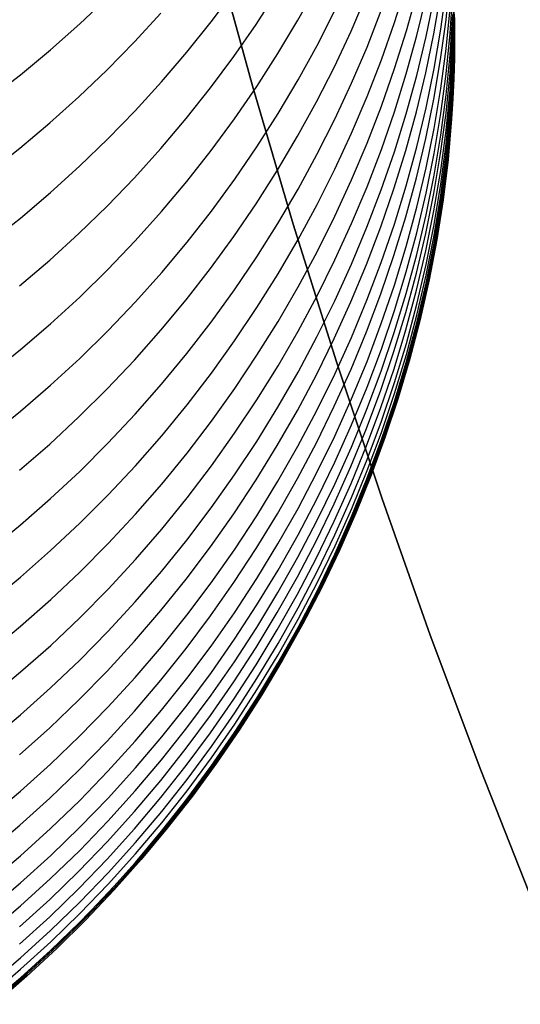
# Model space of a CAD drawing. Extents: x -383 to 1849, y -1185 to -529.
# Tile 7 of 256: x -356.33 to -350.32, y -1115.82 to -1104. Entities that reach past the tile are written whole.
import ezdxf

# ---------------------------------------------------------------- set-up
doc = ezdxf.new("R2010")
doc.units = 0
doc.layers.add('PREDEFINITO', color=7, linetype='CONTINUOUS')

msp = doc.modelspace()

# ---------------------------------------------------------------- linework, layer by layer
at = {"layer": 'PREDEFINITO'}
for p, q in [((-353.535, -1104.793, 420), (-353.994, -1103.123, 420)), ((-353.535, -1104.793, 370), (-353.994, -1103.123, 370)), ((-353.994, -1103.123, 395), (-353.535, -1104.793, 395)), ((-351.211, -1104, 593.401), (-351.163, -1103.521, 593.321)), ((-354.031, -1104.025, 616.383), (-353.751, -1103.651, 616.229)), ((-353.491, -1104.056, 614.338), (-353.237, -1103.664, 614.185)), ((-352.989, -1104.004, 612.29), (-352.761, -1103.594, 612.14)), ((-351.83, -1104.032, 604.472), (-351.688, -1103.581, 604.344)), ((-351.687, -1104.132, 602.603), (-351.56, -1103.675, 602.482)), ((-351.273, -1104.113, 595.211), (-351.209, -1103.637, 595.122)), ((-351.131, -1104.153, 586.308), (-351.116, -1103.667, 586.268)), ((-355.607, -1104.051, 620.614), (-355.269, -1103.729, 620.469)), ((-352.351, -1104.137, 608.369), (-352.164, -1103.704, 608.228)), ((-351.561, -1104.189, 600.74), (-351.449, -1103.725, 600.627)), ((-351.45, -1104.202, 598.887), (-351.354, -1103.734, 598.782)), ((-351.357, -1104.168, 597.04), (-351.277, -1103.695, 596.943)), ((-351.16, -1104.166, 589.862), (-351.129, -1103.683, 589.803)), ((-351.114, -1104.013, 579.023), (-351.117, -1103.77, 579.023)), ((-351.114, -1104.035, 582.764), (-351.113, -1103.791, 582.752)), ((-352.758, -1104.31, 610.4), (-352.544, -1103.891, 610.255)), ((-352.159, -1104.329, 606.482), (-351.988, -1103.889, 606.348)), ((-351.209, -1104.348, 591.661), (-351.16, -1103.867, 591.592)), ((-351.13, -1104.358, 584.547), (-351.115, -1103.871, 584.516)), ((-351.113, -1104.056, 575.761), (-351.116, -1103.813, 575.778)), ((-354.949, -1104.267, 618.579), (-354.633, -1103.923, 618.431)), ((-354.322, -1104.391, 616.532), (-354.031, -1104.025, 616.383)), ((-353.229, -1104.407, 612.438), (-352.989, -1104.004, 612.29)), ((-351.276, -1104.478, 593.48), (-351.211, -1104, 593.401)), ((-351.161, -1104.42, 588.136), (-351.129, -1103.936, 588.087)), ((-351.115, -1104.257, 579.023), (-351.114, -1104.013, 579.023)), ((-351.114, -1104.164, 580.989), (-351.113, -1103.921, 580.982)), ((-351.109, -1104.176, 575.5), (-351.111, -1103.932, 575.5)), ((-351.109, -1104.197, 287.75), (-351.111, -1103.954, 287.75)), ((-351.111, -1103.975), (-351.109, -1104.219)), ((-355.958, -1104.361, 620.754), (-355.607, -1104.051, 620.614)), ((-353.758, -1104.442, 614.487), (-353.491, -1104.056, 614.338)), ((-352.551, -1104.564, 608.508), (-352.351, -1104.137, 608.369)), ((-351.987, -1104.48, 604.599), (-351.83, -1104.032, 604.472)), ((-351.829, -1104.587, 602.722), (-351.687, -1104.132, 602.603)), ((-351.354, -1104.587, 595.3), (-351.273, -1104.113, 595.211)), ((-351.128, -1104.521, 582.786), (-351.114, -1104.035, 582.764)), ((-351.114, -1104.299, 575.744), (-351.113, -1104.056, 575.761)), ((-355.276, -1104.602, 618.723), (-354.949, -1104.267, 618.579)), ((-351.688, -1104.649, 600.852), (-351.561, -1104.189, 600.74)), ((-351.562, -1104.668, 598.99), (-351.45, -1104.202, 598.887)), ((-351.454, -1104.639, 597.136), (-351.357, -1104.168, 597.04)), ((-351.208, -1104.648, 589.92), (-351.16, -1104.166, 589.862)), ((-351.163, -1104.639, 586.347), (-351.131, -1104.153, 586.308)), ((-351.13, -1104.744, 579.023), (-351.115, -1104.257, 579.023)), ((-351.128, -1104.651, 581.002), (-351.114, -1104.164, 580.989)), ((-351.111, -1104.419, 575.5), (-351.109, -1104.176, 575.5)), ((-351.111, -1104.441, 287.75), (-351.109, -1104.197, 287.75)), ((-351.109, -1104.219), (-351.111, -1104.462)), ((-351.109, -1104.176, 575.5), (-351.109, -1104.219)), ((-356.319, -1104.661, 620.888), (-355.958, -1104.361, 620.754)), ((-352.985, -1104.722, 610.543), (-352.758, -1104.31, 610.4)), ((-352.345, -1104.764, 606.614), (-352.159, -1104.329, 606.482)), ((-351.273, -1104.827, 591.73), (-351.209, -1104.348, 591.661)), ((-351.162, -1104.844, 584.578), (-351.13, -1104.358, 584.547)), ((-351.129, -1104.785, 575.709), (-351.114, -1104.299, 575.744)), ((-354.626, -1104.747, 616.678), (-354.322, -1104.391, 616.532)), ((-354.038, -1104.819, 614.633), (-353.758, -1104.442, 614.487)), ((-353.483, -1104.802, 612.583), (-353.229, -1104.407, 612.438)), ((-352.159, -1104.923, 604.724), (-351.987, -1104.48, 604.599)), ((-351.357, -1104.954, 593.559), (-351.276, -1104.478, 593.48)), ((-351.209, -1104.903, 588.184), (-351.161, -1104.42, 588.136)), ((-351.118, -1104.662, 575.5), (-351.111, -1104.419, 575.5)), ((-351.118, -1104.684, 287.75), (-351.111, -1104.441, 287.75)), ((-351.111, -1104.462), (-351.118, -1104.706)), ((-355.616, -1104.926, 618.862), (-355.276, -1104.602, 618.723)), ((-352.766, -1104.985, 608.644), (-352.551, -1104.564, 608.508)), ((-351.986, -1105.037, 602.84), (-351.829, -1104.587, 602.722)), ((-351.45, -1105.059, 595.387), (-351.354, -1104.587, 595.3)), ((-351.16, -1105.007, 582.809), (-351.128, -1104.521, 582.786)), ((-356.69, -1104.949, 621.017), (-356.319, -1104.661, 620.888)), ((-353.226, -1105.127, 610.683), (-352.985, -1104.722, 610.543)), ((-351.83, -1105.105, 600.962), (-351.688, -1104.649, 600.852)), ((-351.689, -1105.13, 599.093), (-351.562, -1104.668, 598.99)), ((-351.566, -1105.106, 597.231), (-351.454, -1104.639, 597.136)), ((-351.272, -1105.128, 589.978), (-351.208, -1104.648, 589.92)), ((-351.211, -1105.123, 586.387), (-351.163, -1104.639, 586.347)), ((-351.16, -1105.138, 581.014), (-351.128, -1104.651, 581.002)), ((-351.128, -1104.906, 575.5), (-351.118, -1104.662, 575.5)), ((-351.128, -1104.927, 287.75), (-351.118, -1104.684, 287.75)), ((-351.118, -1104.706), (-351.128, -1104.949)), ((-354.942, -1105.095, 616.819), (-354.626, -1104.747, 616.678)), ((-354.33, -1105.188, 614.776), (-354.038, -1104.819, 614.633)), ((-353.75, -1105.19, 612.725), (-353.483, -1104.802, 612.583)), ((-353.045, -1106.456, 420), (-353.535, -1104.793, 420)), ((-353.045, -1106.456, 370), (-353.535, -1104.793, 370)), ((-353.535, -1104.793, 395), (-353.045, -1106.456, 395)), ((-352.546, -1105.194, 606.744), (-352.345, -1104.764, 606.614)), ((-351.353, -1105.305, 591.798), (-351.273, -1104.827, 591.73)), ((-351.211, -1105.329, 584.608), (-351.162, -1104.844, 584.578)), ((-351.161, -1105.231, 579.022), (-351.13, -1104.744, 579.023)), ((-351.16, -1105.27, 575.674), (-351.129, -1104.785, 575.709)), ((-355.966, -1105.24, 618.996), (-355.616, -1104.926, 618.862)), ((-352.345, -1105.361, 604.848), (-352.159, -1104.923, 604.724)), ((-351.453, -1105.428, 593.637), (-351.357, -1104.954, 593.559)), ((-351.274, -1105.385, 588.232), (-351.209, -1104.903, 588.184)), ((-351.144, -1105.149, 575.5), (-351.128, -1104.906, 575.5)), ((-351.144, -1105.17, 287.75), (-351.128, -1104.927, 287.75)), ((-351.128, -1104.949), (-351.144, -1105.192)), ((-355.27, -1105.432, 616.956), (-354.942, -1105.095, 616.819)), ((-352.994, -1105.4, 608.779), (-352.766, -1104.985, 608.644)), ((-352.158, -1105.482, 602.956), (-351.986, -1105.037, 602.84)), ((-351.562, -1105.528, 595.474), (-351.45, -1105.059, 595.387)), ((-351.208, -1105.493, 582.831), (-351.16, -1105.007, 582.809)), ((-354.634, -1105.547, 614.914), (-354.33, -1105.188, 614.776)), ((-354.03, -1105.57, 612.864), (-353.75, -1105.19, 612.725)), ((-353.48, -1105.525, 610.819), (-353.226, -1105.127, 610.683)), ((-352.76, -1105.618, 606.872), (-352.546, -1105.194, 606.744)), ((-351.987, -1105.557, 601.071), (-351.83, -1105.105, 600.962)), ((-351.831, -1105.588, 599.195), (-351.689, -1105.13, 599.093)), ((-351.694, -1105.571, 597.326), (-351.566, -1105.106, 597.231)), ((-351.353, -1105.607, 590.036), (-351.272, -1105.128, 589.978)), ((-351.276, -1105.606, 586.425), (-351.211, -1105.123, 586.387)), ((-351.208, -1105.623, 581.027), (-351.16, -1105.138, 581.014)), ((-351.187, -1105.634, 575.5), (-351.144, -1105.149, 575.5)), ((-351.187, -1105.656, 287.75), (-351.144, -1105.17, 287.75)), ((-351.144, -1105.192), (-351.187, -1105.677)), ((-356.327, -1105.543, 619.125), (-355.966, -1105.24, 618.996)), ((-351.449, -1105.78, 591.866), (-351.353, -1105.305, 591.798)), ((-351.275, -1105.812, 584.639), (-351.211, -1105.329, 584.608)), ((-351.209, -1105.717, 579.022), (-351.161, -1105.231, 579.022)), ((-351.209, -1105.755, 575.639), (-351.16, -1105.27, 575.674)), ((-355.608, -1105.759, 617.089), (-355.27, -1105.432, 616.956)), ((-353.235, -1105.808, 608.91), (-352.994, -1105.4, 608.779)), ((-352.545, -1105.793, 604.969), (-352.345, -1105.361, 604.848)), ((-351.565, -1105.9, 593.714), (-351.453, -1105.428, 593.637)), ((-351.354, -1105.865, 588.28), (-351.274, -1105.385, 588.232)), ((-356.699, -1105.834, 619.248), (-356.327, -1105.543, 619.125)), ((-354.95, -1105.897, 615.049), (-354.634, -1105.547, 614.914)), ((-353.747, -1105.915, 610.953), (-353.48, -1105.525, 610.819)), ((-352.344, -1105.922, 603.071), (-352.158, -1105.482, 602.956)), ((-352.159, -1106.005, 601.179), (-351.987, -1105.557, 601.071)), ((-351.689, -1105.994, 595.56), (-351.562, -1105.528, 595.474)), ((-351.272, -1105.976, 582.853), (-351.208, -1105.493, 582.831)), ((-354.321, -1105.941, 612.999), (-354.03, -1105.57, 612.864)), ((-352.987, -1106.035, 606.998), (-352.76, -1105.618, 606.872)), ((-351.988, -1106.042, 599.296), (-351.831, -1105.588, 599.195)), ((-351.837, -1106.032, 597.419), (-351.694, -1105.571, 597.326)), ((-351.449, -1106.083, 590.093), (-351.353, -1105.607, 590.036)), ((-351.357, -1106.088, 586.464), (-351.276, -1105.606, 586.425)), ((-351.272, -1106.107, 581.039), (-351.208, -1105.623, 581.027)), ((-351.246, -1106.118, 575.5), (-351.187, -1105.634, 575.5)), ((-351.246, -1106.14, 287.75), (-351.187, -1105.656, 287.75)), ((-351.187, -1105.677), (-351.246, -1106.161)), ((-355.958, -1106.076, 617.217), (-355.608, -1105.759, 617.089)), ((-352.759, -1106.219, 605.089), (-352.545, -1105.793, 604.969)), ((-351.561, -1106.252, 591.933), (-351.449, -1105.78, 591.866)), ((-351.273, -1106.201, 579.021), (-351.209, -1105.717, 579.022)), ((-351.273, -1106.237, 575.604), (-351.209, -1105.755, 575.639)), ((-355.278, -1106.238, 615.18), (-354.95, -1105.897, 615.049)), ((-354.027, -1106.297, 611.084), (-353.747, -1105.915, 610.953)), ((-353.489, -1106.209, 609.04), (-353.235, -1105.808, 608.91)), ((-352.544, -1106.357, 603.184), (-352.344, -1105.922, 603.071)), ((-351.693, -1106.368, 593.791), (-351.565, -1105.9, 593.714)), ((-351.451, -1106.343, 588.327), (-351.354, -1105.865, 588.28)), ((-351.356, -1106.294, 584.668), (-351.275, -1105.812, 584.639)), ((-354.625, -1106.303, 613.13), (-354.321, -1105.941, 612.999)), ((-353.228, -1106.445, 607.122), (-352.987, -1106.035, 606.998)), ((-352.345, -1106.447, 601.285), (-352.159, -1106.005, 601.179)), ((-351.994, -1106.488, 597.512), (-351.837, -1106.032, 597.419)), ((-351.831, -1106.455, 595.644), (-351.689, -1105.994, 595.56)), ((-351.352, -1106.458, 582.874), (-351.272, -1105.976, 582.853)), ((-356.319, -1106.381, 617.34), (-355.958, -1106.076, 617.217)), ((-352.16, -1106.492, 599.395), (-351.988, -1106.042, 599.296)), ((-351.561, -1106.557, 590.149), (-351.449, -1106.083, 590.093)), ((-351.454, -1106.566, 586.502), (-351.357, -1106.088, 586.464)), ((-351.352, -1106.59, 581.051), (-351.272, -1106.107, 581.039)), ((-351.322, -1106.6, 575.5), (-351.246, -1106.118, 575.5)), ((-351.322, -1106.622, 287.75), (-351.246, -1106.14, 287.75)), ((-355.617, -1106.568, 615.306), (-355.278, -1106.238, 615.18)), ((-353.757, -1106.602, 609.166), (-353.489, -1106.209, 609.04)), ((-352.986, -1106.639, 605.207), (-352.759, -1106.219, 605.089)), ((-351.688, -1106.721, 591.999), (-351.561, -1106.252, 591.933)), ((-351.354, -1106.684, 579.019), (-351.273, -1106.201, 579.021)), ((-351.353, -1106.718, 575.568), (-351.273, -1106.237, 575.604)), ((-351.246, -1106.161), (-351.322, -1106.643)), ((-356.691, -1106.675, 617.457), (-356.319, -1106.381, 617.34)), ((-354.941, -1106.656, 613.258), (-354.625, -1106.303, 613.13)), ((-354.319, -1106.67, 611.212), (-354.027, -1106.297, 611.084)), ((-352.758, -1106.785, 603.295), (-352.544, -1106.357, 603.184)), ((-351.836, -1106.832, 593.867), (-351.693, -1106.368, 593.791)), ((-351.562, -1106.817, 588.373), (-351.451, -1106.343, 588.327)), ((-351.453, -1106.773, 584.698), (-351.356, -1106.294, 584.668)), ((-353.482, -1106.848, 607.243), (-353.228, -1106.445, 607.122)), ((-352.526, -1108.109, 420), (-353.045, -1106.456, 420)), ((-352.526, -1108.109, 370), (-353.045, -1106.456, 370)), ((-353.045, -1106.456, 395), (-352.526, -1108.109, 395)), ((-353.045, -1106.456, 420), (-353.045, -1106.456, 370)), ((-352.545, -1106.883, 601.39), (-352.345, -1106.447, 601.285)), ((-352.346, -1106.936, 599.493), (-352.16, -1106.492, 599.395)), ((-352.166, -1106.94, 597.603), (-351.994, -1106.488, 597.512)), ((-351.988, -1106.913, 595.728), (-351.831, -1106.455, 595.644)), ((-351.448, -1106.937, 582.895), (-351.352, -1106.458, 582.874)), ((-355.967, -1106.887, 615.427), (-355.617, -1106.568, 615.306)), ((-354.037, -1106.986, 609.289), (-353.757, -1106.602, 609.166)), ((-351.688, -1107.027, 590.205), (-351.561, -1106.557, 590.149)), ((-351.566, -1107.042, 586.539), (-351.454, -1106.566, 586.502)), ((-351.448, -1107.069, 581.062), (-351.352, -1106.59, 581.051)), ((-351.415, -1107.08, 575.5), (-351.322, -1106.6, 575.5)), ((-351.415, -1107.101, 287.75), (-351.322, -1106.622, 287.75)), ((-355.268, -1106.998, 613.381), (-354.941, -1106.656, 613.258)), ((-354.623, -1107.034, 611.336), (-354.319, -1106.67, 611.212)), ((-353.227, -1107.051, 605.322), (-352.986, -1106.639, 605.207)), ((-351.831, -1107.186, 592.064), (-351.688, -1106.721, 591.999)), ((-351.45, -1107.164, 579.018), (-351.354, -1106.684, 579.019)), ((-351.45, -1107.197, 575.533), (-351.353, -1106.718, 575.568)), ((-351.322, -1106.643), (-351.415, -1107.123)), ((-353.749, -1107.244, 607.361), (-353.482, -1106.848, 607.243)), ((-352.985, -1107.207, 603.404), (-352.758, -1106.785, 603.295)), ((-351.993, -1107.291, 593.941), (-351.836, -1106.832, 593.867)), ((-351.69, -1107.288, 588.419), (-351.562, -1106.817, 588.373)), ((-351.565, -1107.249, 584.727), (-351.453, -1106.773, 584.698)), ((-356.328, -1107.194, 615.544), (-355.967, -1106.887, 615.427)), ((-354.329, -1107.362, 609.409), (-354.037, -1106.986, 609.289)), ((-352.759, -1107.314, 601.493), (-352.545, -1106.883, 601.39)), ((-352.546, -1107.375, 599.589), (-352.346, -1106.936, 599.493)), ((-352.353, -1107.387, 597.693), (-352.166, -1106.94, 597.603)), ((-352.16, -1107.366, 595.811), (-351.988, -1106.913, 595.728)), ((-351.56, -1107.414, 582.915), (-351.448, -1106.937, 582.895)), ((-355.607, -1107.33, 613.501), (-355.268, -1106.998, 613.381)), ((-354.939, -1107.388, 611.456), (-354.623, -1107.034, 611.336)), ((-353.481, -1107.457, 605.435), (-353.227, -1107.051, 605.322)), ((-351.83, -1107.493, 590.26), (-351.688, -1107.027, 590.205)), ((-351.694, -1107.515, 586.576), (-351.566, -1107.042, 586.539)), ((-351.56, -1107.546, 581.074), (-351.448, -1107.069, 581.062)), ((-351.523, -1107.557, 575.5), (-351.415, -1107.08, 575.5)), ((-351.523, -1107.578, 287.75), (-351.415, -1107.101, 287.75)), ((-353.226, -1107.622, 603.512), (-352.985, -1107.207, 603.404)), ((-351.988, -1107.647, 592.129), (-351.831, -1107.186, 592.064)), ((-351.562, -1107.641, 579.016), (-351.45, -1107.164, 579.018)), ((-351.561, -1107.672, 575.497), (-351.45, -1107.197, 575.533)), ((-351.415, -1107.123), (-351.523, -1107.6)), ((-355.957, -1107.652, 613.616), (-355.607, -1107.33, 613.501)), ((-354.029, -1107.63, 607.476), (-353.749, -1107.244, 607.361)), ((-352.986, -1107.738, 601.594), (-352.759, -1107.314, 601.493)), ((-352.165, -1107.747, 594.015), (-351.993, -1107.291, 593.941)), ((-351.832, -1107.756, 588.464), (-351.69, -1107.288, 588.419)), ((-351.692, -1107.722, 584.755), (-351.565, -1107.249, 584.727)), ((-355.266, -1107.733, 611.572), (-354.939, -1107.388, 611.456)), ((-354.633, -1107.729, 609.526), (-354.329, -1107.362, 609.409)), ((-353.748, -1107.854, 605.545), (-353.481, -1107.457, 605.435)), ((-352.76, -1107.807, 599.684), (-352.546, -1107.375, 599.589)), ((-352.553, -1107.828, 597.781), (-352.353, -1107.387, 597.693)), ((-352.346, -1107.814, 595.892), (-352.16, -1107.366, 595.811)), ((-351.687, -1107.887, 582.935), (-351.56, -1107.414, 582.915)), ((-351.987, -1107.955, 590.314), (-351.83, -1107.493, 590.26)), ((-351.836, -1107.984, 586.612), (-351.694, -1107.515, 586.576)), ((-351.687, -1108.02, 581.084), (-351.56, -1107.546, 581.074)), ((-351.647, -1108.03, 575.5), (-351.523, -1107.557, 575.5)), ((-356.318, -1107.961, 613.727), (-355.957, -1107.652, 613.616)), ((-354.32, -1108.008, 607.589), (-354.029, -1107.63, 607.476)), ((-353.48, -1108.029, 603.616), (-353.226, -1107.622, 603.512)), ((-352.159, -1108.103, 592.192), (-351.988, -1107.647, 592.129)), ((-351.689, -1108.115, 579.014), (-351.562, -1107.641, 579.016)), ((-351.689, -1108.144, 575.462), (-351.561, -1107.672, 575.497)), ((-351.647, -1108.052, 287.75), (-351.523, -1107.578, 287.75)), ((-351.523, -1107.6), (-351.647, -1108.073)), ((-355.605, -1108.066, 611.685), (-355.266, -1107.733, 611.572)), ((-354.949, -1108.086, 609.639), (-354.633, -1107.729, 609.526)), ((-353.227, -1108.155, 601.693), (-352.986, -1107.738, 601.594)), ((-352.987, -1108.233, 599.777), (-352.76, -1107.807, 599.684)), ((-352.546, -1108.256, 595.972), (-352.346, -1107.814, 595.892)), ((-352.351, -1108.196, 594.087), (-352.165, -1107.747, 594.015)), ((-351.989, -1108.219, 588.509), (-351.832, -1107.756, 588.464)), ((-351.835, -1108.191, 584.783), (-351.692, -1107.722, 584.755)), ((-354.027, -1108.243, 605.653), (-353.748, -1107.854, 605.545)), ((-352.767, -1108.263, 597.868), (-352.553, -1107.828, 597.781)), ((-351.829, -1108.356, 582.955), (-351.687, -1107.887, 582.935)), ((-356.689, -1108.259, 613.833), (-356.318, -1107.961, 613.727)), ((-354.624, -1108.377, 607.698), (-354.32, -1108.008, 607.589)), ((-353.747, -1108.429, 603.719), (-353.48, -1108.029, 603.616)), ((-352.159, -1108.412, 590.368), (-351.987, -1107.955, 590.314)), ((-351.994, -1108.449, 586.648), (-351.836, -1107.984, 586.612)), ((-351.829, -1108.489, 581.095), (-351.687, -1108.02, 581.084)), ((-351.786, -1108.5, 575.5), (-351.647, -1108.03, 575.5)), ((-355.956, -1108.389, 611.794), (-355.605, -1108.066, 611.685)), ((-355.277, -1108.433, 609.749), (-354.949, -1108.086, 609.639)), ((-353.481, -1108.564, 601.79), (-353.227, -1108.155, 601.693)), ((-351.978, -1109.753, 420), (-352.526, -1108.109, 420)), ((-351.978, -1109.753, 370), (-352.526, -1108.109, 370)), ((-352.526, -1108.109, 395), (-351.978, -1109.753, 395)), ((-352.345, -1108.553, 592.255), (-352.159, -1108.103, 592.192)), ((-351.831, -1108.585, 579.012), (-351.689, -1108.115, 579.014)), ((-351.831, -1108.612, 575.426), (-351.689, -1108.144, 575.462)), ((-351.786, -1108.521, 287.75), (-351.647, -1108.052, 287.75)), ((-351.647, -1108.073), (-351.786, -1108.543)), ((-354.319, -1108.623, 605.758), (-354.027, -1108.243, 605.653)), ((-353.228, -1108.652, 599.868), (-352.987, -1108.233, 599.777)), ((-352.995, -1108.691, 597.953), (-352.767, -1108.263, 597.868)), ((-352.76, -1108.691, 596.051), (-352.546, -1108.256, 595.972)), ((-352.552, -1108.641, 594.159), (-352.351, -1108.196, 594.087)), ((-352.161, -1108.677, 588.553), (-351.989, -1108.219, 588.509)), ((-351.993, -1108.656, 584.811), (-351.835, -1108.191, 584.783)), ((-356.317, -1108.701, 611.898), (-355.956, -1108.389, 611.794)), ((-354.94, -1108.736, 607.805), (-354.624, -1108.377, 607.698)), ((-351.986, -1108.821, 582.974), (-351.829, -1108.356, 582.955)), ((-355.616, -1108.769, 609.855), (-355.277, -1108.433, 609.749)), ((-354.026, -1108.82, 603.819), (-353.747, -1108.429, 603.719)), ((-352.345, -1108.864, 590.42), (-352.159, -1108.412, 590.368)), ((-352.166, -1108.908, 586.683), (-351.994, -1108.449, 586.648)), ((-351.986, -1108.954, 581.105), (-351.829, -1108.489, 581.095)), ((-351.94, -1108.965, 575.5), (-351.786, -1108.5, 575.5)), ((-351.94, -1108.986, 287.75), (-351.786, -1108.521, 287.75)), ((-354.623, -1108.994, 605.86), (-354.319, -1108.623, 605.758)), ((-353.748, -1108.965, 601.885), (-353.481, -1108.564, 601.79)), ((-352.766, -1109.078, 594.229), (-352.552, -1108.641, 594.159)), ((-352.546, -1108.998, 592.316), (-352.345, -1108.553, 592.255)), ((-351.988, -1109.05, 579.009), (-351.831, -1108.585, 579.012)), ((-351.988, -1109.076, 575.391), (-351.831, -1108.612, 575.426)), ((-351.786, -1108.543), (-351.94, -1109.008)), ((-356.689, -1109, 611.998), (-356.317, -1108.701, 611.898)), ((-355.268, -1109.085, 607.907), (-354.94, -1108.736, 607.805)), ((-353.482, -1109.063, 599.957), (-353.228, -1108.652, 599.868)), ((-353.237, -1109.112, 598.037), (-352.995, -1108.691, 597.953)), ((-352.988, -1109.12, 596.128), (-352.76, -1108.691, 596.051)), ((-352.347, -1109.13, 588.596), (-352.161, -1108.677, 588.553)), ((-352.165, -1109.116, 584.837), (-351.993, -1108.656, 584.811)), ((-355.966, -1109.094, 609.957), (-355.616, -1108.769, 609.855)), ((-354.318, -1109.202, 603.916), (-354.026, -1108.82, 603.819)), ((-352.545, -1109.31, 590.472), (-352.345, -1108.864, 590.42)), ((-352.158, -1109.281, 582.993), (-351.986, -1108.821, 582.974)), ((-354.939, -1109.355, 605.959), (-354.623, -1108.994, 605.86)), ((-354.027, -1109.358, 601.977), (-353.748, -1108.965, 601.885)), ((-352.352, -1109.363, 586.717), (-352.166, -1108.908, 586.683)), ((-352.157, -1109.414, 581.114), (-351.986, -1108.954, 581.105)), ((-352.11, -1109.425, 575.5), (-351.94, -1108.965, 575.5)), ((-352.11, -1109.447, 287.75), (-351.94, -1108.986, 287.75)), ((-356.328, -1109.408, 610.056), (-355.966, -1109.094, 609.957)), ((-355.607, -1109.423, 608.007), (-355.268, -1109.085, 607.907)), ((-353.749, -1109.466, 600.045), (-353.482, -1109.063, 599.957)), ((-353.491, -1109.526, 598.119), (-353.237, -1109.112, 598.037)), ((-352.994, -1109.51, 594.297), (-352.766, -1109.078, 594.229)), ((-352.76, -1109.437, 592.377), (-352.546, -1108.998, 592.316)), ((-352.16, -1109.511, 579.006), (-351.988, -1109.05, 579.009)), ((-352.159, -1109.535, 575.355), (-351.988, -1109.076, 575.391)), ((-351.94, -1109.008), (-352.11, -1109.468)), ((-354.622, -1109.575, 604.011), (-354.318, -1109.202, 603.916)), ((-353.229, -1109.542, 596.204), (-352.988, -1109.12, 596.128)), ((-352.547, -1109.577, 588.638), (-352.347, -1109.13, 588.596)), ((-352.351, -1109.57, 584.864), (-352.165, -1109.116, 584.837)), ((-352.759, -1109.75, 590.522), (-352.545, -1109.31, 590.472)), ((-352.344, -1109.735, 583.011), (-352.158, -1109.281, 582.993)), ((-355.957, -1109.75, 608.102), (-355.607, -1109.423, 608.007)), ((-355.267, -1109.705, 606.055), (-354.939, -1109.355, 605.959)), ((-354.319, -1109.742, 602.067), (-354.027, -1109.358, 601.977)), ((-354.028, -1109.861, 600.13), (-353.749, -1109.466, 600.045)), ((-352.987, -1109.869, 592.436), (-352.76, -1109.437, 592.377)), ((-352.553, -1109.811, 586.751), (-352.352, -1109.363, 586.717)), ((-352.343, -1109.869, 581.124), (-352.157, -1109.414, 581.114)), ((-352.293, -1109.881, 575.5), (-352.11, -1109.425, 575.5)), ((-352.293, -1109.902, 287.75), (-352.11, -1109.447, 287.75)), ((-352.11, -1109.468), (-352.293, -1109.924)), ((-354.938, -1109.938, 604.103), (-354.622, -1109.575, 604.011)), ((-353.758, -1109.931, 598.198), (-353.491, -1109.526, 598.119)), ((-353.483, -1109.957, 596.278), (-353.229, -1109.542, 596.204)), ((-353.235, -1109.934, 594.365), (-352.994, -1109.51, 594.297)), ((-352.761, -1110.018, 588.679), (-352.547, -1109.577, 588.638)), ((-352.552, -1110.019, 584.889), (-352.351, -1109.57, 584.864)), ((-352.346, -1109.966, 579.003), (-352.16, -1109.511, 579.006)), ((-352.345, -1109.989, 575.32), (-352.159, -1109.535, 575.355)), ((-356.318, -1110.065, 608.194), (-355.957, -1109.75, 608.102)), ((-355.605, -1110.045, 606.147), (-355.267, -1109.705, 606.055)), ((-354.623, -1110.117, 602.154), (-354.319, -1109.742, 602.067)), ((-352.986, -1110.183, 590.572), (-352.759, -1109.75, 590.522)), ((-352.767, -1110.254, 586.783), (-352.553, -1109.811, 586.751)), ((-352.544, -1110.184, 583.029), (-352.344, -1109.735, 583.011)), ((-351.4, -1111.387, 420), (-351.978, -1109.753, 420)), ((-351.4, -1111.387, 370), (-351.978, -1109.753, 370)), ((-351.978, -1109.753, 395), (-351.4, -1111.387, 395)), ((-355.266, -1110.29, 604.192), (-354.938, -1109.938, 604.103)), ((-354.32, -1110.247, 600.212), (-354.028, -1109.861, 600.13)), ((-354.038, -1110.328, 598.276), (-353.758, -1109.931, 598.198)), ((-353.489, -1110.35, 594.43), (-353.235, -1109.934, 594.365)), ((-353.228, -1110.293, 592.493), (-352.987, -1109.869, 592.436)), ((-352.543, -1110.318, 581.133), (-352.343, -1109.869, 581.124)), ((-352.491, -1110.33, 575.5), (-352.293, -1109.881, 575.5)), ((-352.491, -1110.352, 287.75), (-352.293, -1109.902, 287.75)), ((-352.293, -1109.924), (-352.491, -1110.373)), ((-355.956, -1110.374, 606.236), (-355.605, -1110.045, 606.147)), ((-353.75, -1110.363, 596.35), (-353.483, -1109.957, 596.278)), ((-352.988, -1110.452, 588.72), (-352.761, -1110.018, 588.679)), ((-352.766, -1110.461, 584.914), (-352.552, -1110.019, 584.889)), ((-352.546, -1110.416, 579), (-352.346, -1109.966, 579.003)), ((-352.545, -1110.436, 575.285), (-352.345, -1109.989, 575.32)), ((-356.689, -1110.369, 608.282), (-356.318, -1110.065, 608.194)), ((-354.939, -1110.481, 602.239), (-354.623, -1110.117, 602.154)), ((-355.605, -1110.632, 604.277), (-355.266, -1110.29, 604.192)), ((-354.624, -1110.623, 600.293), (-354.32, -1110.247, 600.212)), ((-353.482, -1110.71, 592.55), (-353.228, -1110.293, 592.493)), ((-353.227, -1110.608, 590.62), (-352.986, -1110.183, 590.572)), ((-352.995, -1110.689, 586.816), (-352.767, -1110.254, 586.783)), ((-352.758, -1110.626, 583.046), (-352.544, -1110.184, 583.029)), ((-356.316, -1110.691, 606.322), (-355.956, -1110.374, 606.236)), ((-354.33, -1110.716, 598.352), (-354.038, -1110.328, 598.276)), ((-354.029, -1110.76, 596.42), (-353.75, -1110.363, 596.35)), ((-353.757, -1110.758, 594.495), (-353.489, -1110.35, 594.43)), ((-352.757, -1110.761, 581.141), (-352.543, -1110.318, 581.133)), ((-352.703, -1110.774, 575.5), (-352.491, -1110.33, 575.5)), ((-352.703, -1110.795, 287.75), (-352.491, -1110.352, 287.75)), ((-352.491, -1110.373), (-352.703, -1110.817)), ((-355.267, -1110.836, 602.321), (-354.939, -1110.481, 602.239)), ((-353.229, -1110.878, 588.759), (-352.988, -1110.452, 588.72)), ((-352.994, -1110.897, 584.939), (-352.766, -1110.461, 584.914)), ((-352.759, -1110.859, 578.996), (-352.546, -1110.416, 579)), ((-352.759, -1110.878, 575.25), (-352.545, -1110.436, 575.285)), ((-355.955, -1110.962, 604.36), (-355.605, -1110.632, 604.277)), ((-354.94, -1110.989, 600.37), (-354.624, -1110.623, 600.293)), ((-353.481, -1111.026, 590.667), (-353.227, -1110.608, 590.62)), ((-352.985, -1111.062, 583.063), (-352.758, -1110.626, 583.046)), ((-356.688, -1110.996, 606.404), (-356.316, -1110.691, 606.322)), ((-354.634, -1111.094, 598.425), (-354.33, -1110.716, 598.352)), ((-354.321, -1111.149, 596.488), (-354.029, -1110.76, 596.42)), ((-354.036, -1111.158, 594.557), (-353.757, -1110.758, 594.495)), ((-353.749, -1111.119, 592.605), (-353.482, -1110.71, 592.55)), ((-353.236, -1111.117, 586.847), (-352.995, -1110.689, 586.816)), ((-352.985, -1111.197, 581.149), (-352.757, -1110.761, 581.141)), ((-355.605, -1111.179, 602.4), (-355.267, -1110.836, 602.321)), ((-353.483, -1111.297, 588.798), (-353.229, -1110.878, 588.759)), ((-352.987, -1111.295, 578.993), (-352.759, -1110.859, 578.996)), ((-352.987, -1111.312, 575.216), (-352.759, -1110.878, 575.25)), ((-352.929, -1111.21, 575.5), (-352.703, -1110.774, 575.5)), ((-352.929, -1111.232, 287.75), (-352.703, -1110.795, 287.75)), ((-352.703, -1110.817), (-352.929, -1111.253)), ((-356.316, -1111.281, 604.439), (-355.955, -1110.962, 604.36)), ((-355.268, -1111.345, 600.446), (-354.94, -1110.989, 600.37)), ((-353.236, -1111.325, 584.962), (-352.994, -1110.897, 584.939)), ((-354.95, -1111.462, 598.497), (-354.634, -1111.094, 598.425)), ((-354.029, -1111.519, 592.658), (-353.749, -1111.119, 592.605)), ((-353.748, -1111.436, 590.713), (-353.481, -1111.026, 590.667)), ((-353.49, -1111.538, 586.877), (-353.236, -1111.117, 586.847)), ((-353.226, -1111.49, 583.079), (-352.985, -1111.062, 583.063)), ((-355.955, -1111.511, 602.476), (-355.605, -1111.179, 602.4)), ((-354.625, -1111.528, 596.555), (-354.321, -1111.149, 596.488)), ((-354.329, -1111.548, 594.618), (-354.036, -1111.158, 594.557)), ((-353.226, -1111.625, 581.157), (-352.985, -1111.197, 581.149)), ((-353.168, -1111.64, 575.5), (-352.929, -1111.21, 575.5)), ((-353.168, -1111.661, 287.75), (-352.929, -1111.232, 287.75)), ((-356.688, -1111.587, 604.515), (-356.316, -1111.281, 604.439)), ((-355.607, -1111.69, 600.518), (-355.268, -1111.345, 600.446)), ((-353.75, -1111.708, 588.835), (-353.483, -1111.297, 588.798)), ((-353.49, -1111.745, 584.985), (-353.236, -1111.325, 584.962)), ((-353.228, -1111.725, 578.989), (-352.987, -1111.295, 578.993)), ((-353.228, -1111.739, 575.181), (-352.987, -1111.312, 575.216)), ((-352.929, -1111.253), (-353.168, -1111.683)), ((-355.278, -1111.82, 598.566), (-354.95, -1111.462, 598.497)), ((-354.027, -1111.837, 590.758), (-353.748, -1111.436, 590.713)), ((-350.794, -1113.011, 420), (-351.4, -1111.387, 420)), ((-350.794, -1113.011, 370), (-351.4, -1111.387, 370)), ((-351.4, -1111.387, 395), (-350.794, -1113.011, 395)), ((-356.316, -1111.831, 602.55), (-355.955, -1111.511, 602.476)), ((-354.941, -1111.897, 596.619), (-354.625, -1111.528, 596.555)), ((-354.633, -1111.929, 594.677), (-354.329, -1111.548, 594.618)), ((-354.32, -1111.91, 592.71), (-354.029, -1111.519, 592.658)), ((-353.758, -1111.95, 586.907), (-353.49, -1111.538, 586.877)), ((-353.48, -1111.91, 583.095), (-353.226, -1111.49, 583.079)), ((-355.957, -1112.023, 600.588), (-355.607, -1111.69, 600.518)), ((-354.029, -1112.11, 588.871), (-353.75, -1111.708, 588.835)), ((-353.48, -1112.046, 581.164), (-353.226, -1111.625, 581.157)), ((-353.42, -1112.062, 575.5), (-353.168, -1111.64, 575.5)), ((-353.42, -1112.083, 287.75), (-353.168, -1111.661, 287.75)), ((-353.168, -1111.683), (-353.42, -1112.105)), ((-356.688, -1112.139, 602.619), (-356.316, -1111.831, 602.55)), ((-355.617, -1112.167, 598.632), (-355.278, -1111.82, 598.566)), ((-353.757, -1112.157, 585.008), (-353.49, -1111.745, 584.985)), ((-353.482, -1112.146, 578.984), (-353.228, -1111.725, 578.989)), ((-353.482, -1112.159, 575.147), (-353.228, -1111.739, 575.181)), ((-355.269, -1112.255, 596.681), (-354.941, -1111.897, 596.619)), ((-354.949, -1112.3, 594.734), (-354.633, -1111.929, 594.677)), ((-354.624, -1112.291, 592.761), (-354.32, -1111.91, 592.71)), ((-354.319, -1112.229, 590.801), (-354.027, -1111.837, 590.758)), ((-354.037, -1112.353, 586.935), (-353.758, -1111.95, 586.907)), ((-353.747, -1112.322, 583.11), (-353.48, -1111.91, 583.095)), ((-356.318, -1112.345, 600.655), (-355.957, -1112.023, 600.588)), ((-353.747, -1112.458, 581.171), (-353.48, -1112.046, 581.164)), ((-353.686, -1112.476, 575.5), (-353.42, -1112.062, 575.5)), ((-355.967, -1112.502, 598.696), (-355.617, -1112.167, 598.632)), ((-354.321, -1112.503, 588.907), (-354.029, -1112.11, 588.871)), ((-354.037, -1112.561, 585.029), (-353.757, -1112.157, 585.008)), ((-353.748, -1112.559, 578.98), (-353.482, -1112.146, 578.984)), ((-353.748, -1112.57, 575.114), (-353.482, -1112.159, 575.147)), ((-353.686, -1112.497, 287.75), (-353.42, -1112.083, 287.75)), ((-353.42, -1112.105), (-353.686, -1112.519)), ((-355.608, -1112.602, 596.741), (-355.269, -1112.255, 596.681)), ((-355.277, -1112.66, 594.789), (-354.949, -1112.3, 594.734)), ((-354.94, -1112.663, 592.81), (-354.624, -1112.291, 592.761)), ((-354.623, -1112.611, 590.843), (-354.319, -1112.229, 590.801)), ((-356.689, -1112.654, 600.719), (-356.318, -1112.345, 600.655)), ((-354.33, -1112.747, 586.963), (-354.037, -1112.353, 586.935)), ((-354.027, -1112.726, 583.124), (-353.747, -1112.322, 583.11)), ((-356.328, -1112.825, 598.757), (-355.967, -1112.502, 598.696)), ((-354.625, -1112.886, 588.94), (-354.321, -1112.503, 588.907)), ((-354.026, -1112.862, 581.177), (-353.747, -1112.458, 581.171)), ((-353.964, -1112.881, 575.5), (-353.686, -1112.476, 575.5)), ((-353.964, -1112.902, 287.75), (-353.686, -1112.497, 287.75)), ((-353.686, -1112.519), (-353.964, -1112.924)), ((-355.958, -1112.938, 596.799), (-355.608, -1112.602, 596.741)), ((-355.616, -1113.009, 594.842), (-355.277, -1112.66, 594.789)), ((-354.939, -1112.983, 590.883), (-354.623, -1112.611, 590.843)), ((-354.329, -1112.955, 585.05), (-354.037, -1112.561, 585.029)), ((-354.028, -1112.963, 578.975), (-353.748, -1112.559, 578.98)), ((-354.028, -1112.972, 575.081), (-353.748, -1112.57, 575.114)), ((-355.268, -1113.023, 592.857), (-354.94, -1112.663, 592.81)), ((-354.634, -1113.132, 586.989), (-354.33, -1112.747, 586.963)), ((-354.319, -1113.12, 583.138), (-354.027, -1112.726, 583.124)), ((-354.941, -1113.259, 588.973), (-354.625, -1112.886, 588.94)), ((-354.318, -1113.256, 581.183), (-354.026, -1112.862, 581.177)), ((-354.254, -1113.277, 575.5), (-353.964, -1112.881, 575.5)), ((-356.319, -1113.262, 596.854), (-355.958, -1112.938, 596.799)), ((-355.966, -1113.346, 594.892), (-355.616, -1113.009, 594.842)), ((-355.267, -1113.345, 590.922), (-354.939, -1112.983, 590.883)), ((-354.634, -1113.339, 585.069), (-354.329, -1112.955, 585.05)), ((-354.32, -1113.358, 578.97), (-354.028, -1112.963, 578.975)), ((-354.32, -1113.365, 575.048), (-354.028, -1112.972, 575.081)), ((-354.254, -1113.299, 287.75), (-353.964, -1112.902, 287.75)), ((-353.964, -1112.924), (-354.254, -1113.32)), ((-350.158, -1114.624, 420), (-350.794, -1113.011, 420)), ((-350.158, -1114.624, 370), (-350.794, -1113.011, 370)), ((-350.794, -1113.011, 395), (-350.158, -1114.624, 395)), ((-355.607, -1113.373, 592.902), (-355.268, -1113.023, 592.857)), ((-354.95, -1113.506, 587.015), (-354.634, -1113.132, 586.989)), ((-354.623, -1113.504, 583.151), (-354.319, -1113.12, 583.138)), ((-356.69, -1113.574, 596.906), (-356.319, -1113.262, 596.854)), ((-356.327, -1113.671, 594.941), (-355.966, -1113.346, 594.892)), ((-355.605, -1113.695, 590.96), (-355.267, -1113.345, 590.922)), ((-355.268, -1113.622, 589.005), (-354.941, -1113.259, 588.973)), ((-354.95, -1113.713, 585.088), (-354.634, -1113.339, 585.069)), ((-354.624, -1113.743, 578.965), (-354.32, -1113.358, 578.97)), ((-354.624, -1113.748, 575.016), (-354.32, -1113.365, 575.048)), ((-354.622, -1113.641, 581.188), (-354.318, -1113.256, 581.183)), ((-354.556, -1113.664, 575.5), (-354.254, -1113.277, 575.5)), ((-354.556, -1113.685, 287.75), (-354.254, -1113.299, 287.75)), ((-354.254, -1113.32), (-354.556, -1113.707)), ((-355.957, -1113.711, 592.945), (-355.607, -1113.373, 592.902)), ((-355.278, -1113.87, 587.039), (-354.95, -1113.506, 587.015)), ((-354.939, -1113.878, 583.163), (-354.623, -1113.504, 583.151)), ((-356.699, -1113.984, 594.987), (-356.327, -1113.671, 594.941)), ((-356.318, -1114.037, 592.986), (-355.957, -1113.711, 592.945)), ((-355.955, -1114.034, 590.996), (-355.605, -1113.695, 590.96)), ((-355.607, -1113.973, 589.035), (-355.268, -1113.622, 589.005)), ((-355.278, -1114.077, 585.106), (-354.95, -1113.713, 585.088)), ((-354.938, -1114.015, 581.193), (-354.622, -1113.641, 581.188)), ((-354.871, -1114.041, 575.5), (-354.556, -1113.664, 575.5)), ((-354.871, -1114.062, 287.75), (-354.556, -1113.685, 287.75)), ((-354.556, -1113.707), (-354.871, -1114.084)), ((-354.94, -1114.121, 574.984), (-354.624, -1113.748, 575.016)), ((-354.939, -1114.118, 578.96), (-354.624, -1113.743, 578.965)), ((-355.617, -1114.222, 587.063), (-355.278, -1113.87, 587.039)), ((-355.266, -1114.241, 583.175), (-354.939, -1113.878, 583.163)), ((-356.689, -1114.35, 593.026), (-356.318, -1114.037, 592.986)), ((-356.316, -1114.361, 591.03), (-355.955, -1114.034, 590.996)), ((-355.957, -1114.312, 589.063), (-355.607, -1113.973, 589.035)), ((-355.617, -1114.429, 585.123), (-355.278, -1114.077, 585.106)), ((-355.266, -1114.379, 581.198), (-354.938, -1114.015, 581.193)), ((-355.196, -1114.407, 575.5), (-354.871, -1114.041, 575.5)), ((-355.196, -1114.429, 287.75), (-354.871, -1114.062, 287.75)), ((-355.267, -1114.482, 578.955), (-354.939, -1114.118, 578.96)), ((-355.267, -1114.483, 574.953), (-354.94, -1114.121, 574.984)), ((-354.871, -1114.084), (-355.196, -1114.45)), ((-356.318, -1114.64, 589.091), (-355.957, -1114.312, 589.063)), ((-355.967, -1114.562, 587.085), (-355.617, -1114.222, 587.063)), ((-355.605, -1114.594, 583.185), (-355.266, -1114.241, 583.175)), ((-356.688, -1114.675, 591.062), (-356.316, -1114.361, 591.03)), ((-355.967, -1114.769, 585.139), (-355.617, -1114.429, 585.123)), ((-355.605, -1114.731, 581.202), (-355.266, -1114.379, 581.198)), ((-355.533, -1114.762, 575.5), (-355.196, -1114.407, 575.5)), ((-355.533, -1114.784, 287.75), (-355.196, -1114.429, 287.75)), ((-355.606, -1114.834, 578.949), (-355.267, -1114.482, 578.955)), ((-355.606, -1114.834, 574.922), (-355.267, -1114.483, 574.953)), ((-355.196, -1114.45), (-355.533, -1114.805)), ((-356.689, -1114.955, 589.117), (-356.318, -1114.64, 589.091)), ((-356.328, -1114.891, 587.106), (-355.967, -1114.562, 587.085)), ((-355.956, -1114.934, 583.196), (-355.605, -1114.594, 583.185)), ((-356.328, -1115.098, 585.155), (-355.967, -1114.769, 585.139)), ((-355.955, -1115.072, 581.205), (-355.605, -1114.731, 581.202)), ((-355.881, -1115.106, 575.5), (-355.533, -1114.762, 575.5)), ((-355.881, -1115.128, 287.75), (-355.533, -1114.784, 287.75)), ((-355.956, -1115.174, 574.892), (-355.606, -1114.834, 574.922)), ((-355.956, -1115.176, 578.943), (-355.606, -1114.834, 578.949)), ((-355.533, -1114.805), (-355.881, -1115.149)), ((-356.317, -1115.262, 583.205), (-355.956, -1114.934, 583.196)), ((-356.316, -1115.4, 581.208), (-355.955, -1115.072, 581.205)), ((-356.24, -1115.438, 575.5), (-355.881, -1115.106, 575.5)), ((-356.24, -1115.46, 287.75), (-355.881, -1115.128, 287.75)), ((-356.317, -1115.501, 574.863), (-355.956, -1115.174, 574.892)), ((-356.317, -1115.504, 578.937), (-355.956, -1115.176, 578.943)), ((-355.881, -1115.149), (-356.24, -1115.482)), ((-356.688, -1115.578, 583.214), (-356.317, -1115.262, 583.205)), ((-356.688, -1115.716, 581.21), (-356.316, -1115.4, 581.208)), ((-356.609, -1115.758, 575.5), (-356.24, -1115.438, 575.5)), ((-356.609, -1115.78, 287.75), (-356.24, -1115.46, 287.75)), ((-356.24, -1115.482), (-356.609, -1115.801)), ((-356.689, -1115.815, 574.835), (-356.317, -1115.501, 574.863)), ((-356.689, -1115.82, 578.931), (-356.317, -1115.504, 578.937))]:
    msp.add_line(p, q, dxfattribs=at)

doc.saveas('drawing.dxf')
